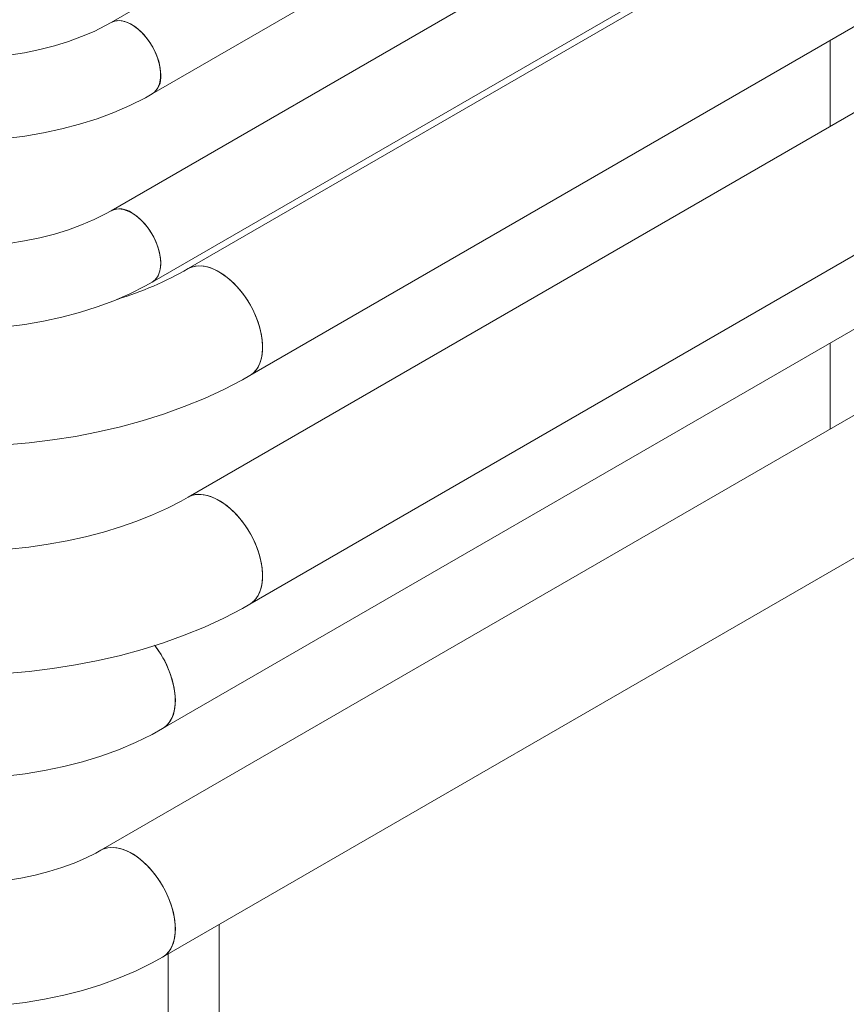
# Model space of a CAD drawing. Header units: millimetres. Extents: x 525 to 29324, y 175 to 20618.
# Tile 121 of 256: x 11532 to 11732, y 12393 to 12632. Entities that reach past the tile are written whole.
import ezdxf

# ---------------------------------------------------------------- set-up
doc = ezdxf.new("R2010")
doc.units = ezdxf.units.MM
doc.linetypes.add('SLD-Continua', pattern=[0])

msp = doc.modelspace()

# ---------------------------------------------------------------- linework, layer by layer
at = {"color": 7, "linetype": 'SLD-Continua', "lineweight": 18, "ltscale": 35}
for p, q in [((11759.38, 12749.79), (11553.77, 12631.1)), ((11563.77, 12613.78), (11769.36, 12732.46)), ((11798.97, 12726.93), (11553.77, 12585.38)), ((11563.77, 12568.06), (11808.96, 12709.6)), ((11761.11, 12680.22), (11572.49, 12571.33)), ((11809.19, 12652.46), (11572.49, 12515.81)), ((11587.49, 12545.35), (11776.11, 12654.23)), ((11587.49, 12489.83), (11824.19, 12626.48)), ((11728.48, 12626.74), (11728.48, 12605.86)), ((11566.27, 12459.61), (11776.11, 12580.75)), ((11809.19, 12578.97), (11551.27, 12430.08)), ((11566.27, 12404.09), (11824.19, 12552.99)), ((11728.48, 12553.25), (11728.48, 12532.37)), ((11579.99, 11672.79), (11579.99, 12412.01)), ((11579.99, 11672.79), (11579.99, 12412.01)), ((11579.99, 11672.79), (11579.99, 12412.01)), ((11579.99, 11672.79), (11579.99, 12412.01)), ((11579.99, 11672.79), (11579.99, 12412.01)), ((11567.61, 11671.23), (11567.61, 12404.87)), ((11567.61, 11671.23), (11567.61, 12404.87)), ((11567.61, 11671.23), (11567.61, 12404.87)), ((11567.61, 11671.23), (11567.61, 12404.87)), ((11567.61, 11671.23), (11567.61, 12404.87))]:
    msp.add_line(p, q, dxfattribs=at)
at = {"color": 7, "linetype": 'SLD-Continua', "lineweight": 18, "ltscale": 35, "flags": 128}
for points in [[(11553.77, 12631.1), (11552.41, 12630.34), (11549.62, 12628.95), (11546.6, 12627.66), (11543.39, 12626.49), (11539.99, 12625.44), (11536.44, 12624.53), (11532.74, 12623.76), (11528.94, 12623.15), (11525.04, 12622.7), (11521.09, 12622.41), (11517.1, 12622.29), (11513.1, 12622.35), (11509.13, 12622.57), (11505.2, 12622.96), (11501.35, 12623.51), (11497.61, 12624.22), (11493.99, 12625.09), (11490.52, 12626.09), (11487.23, 12627.22), (11484.13, 12628.48), (11481.26, 12629.83), (11478.92, 12631.1)], [(11565.84, 12618.35), (11565.72, 12619.97), (11565.34, 12621.68), (11564.72, 12623.42), (11563.89, 12625.12), (11562.87, 12626.72), (11561.71, 12628.17), (11560.44, 12629.41), (11559.11, 12630.4), (11557.77, 12631.1), (11556.46, 12631.49), (11555.24, 12631.55), (11554.14, 12631.28), (11553.77, 12631.1)], [(11563.77, 12613.77), (11564.33, 12614.18), (11565.06, 12615.07), (11565.56, 12616.22), (11565.81, 12617.6), (11565.81, 12619.15), (11565.56, 12620.82), (11565.06, 12622.55), (11564.33, 12624.27), (11563.4, 12625.93), (11562.31, 12627.47), (11561.09, 12628.82), (11559.78, 12629.94), (11558.44, 12630.79), (11557.11, 12631.33), (11555.84, 12631.56), (11554.67, 12631.45), (11553.78, 12631.1)], [(11468.92, 12613.78), (11470.85, 12612.7), (11474.6, 12610.84), (11478.52, 12609.15), (11482.61, 12607.64), (11486.84, 12606.31), (11491.19, 12605.17), (11495.65, 12604.22), (11500.19, 12603.45), (11504.8, 12602.88), (11509.46, 12602.5), (11514.15, 12602.31), (11518.84, 12602.32), (11523.53, 12602.52), (11528.18, 12602.91), (11532.79, 12603.5), (11537.33, 12604.27), (11541.78, 12605.24), (11546.12, 12606.39), (11550.35, 12607.73), (11554.43, 12609.25), (11558.35, 12610.96), (11562.1, 12612.84), (11563.77, 12613.78)], [(11553.77, 12585.38), (11552.41, 12584.62), (11549.62, 12583.23), (11546.6, 12581.94), (11543.39, 12580.77), (11539.99, 12579.72), (11536.44, 12578.81), (11532.74, 12578.04), (11528.94, 12577.43), (11525.04, 12576.98), (11521.09, 12576.69), (11517.1, 12576.57), (11513.1, 12576.63), (11509.13, 12576.85), (11505.2, 12577.24), (11501.35, 12577.79), (11497.61, 12578.51), (11493.99, 12579.37), (11490.52, 12580.37), (11487.23, 12581.51), (11484.13, 12582.76), (11481.26, 12584.11), (11478.92, 12585.38)], [(11563.77, 12568.06), (11564.53, 12568.66), (11565.21, 12569.61), (11565.64, 12570.82), (11565.84, 12572.25), (11565.77, 12573.84), (11565.46, 12575.53), (11564.9, 12577.26), (11564.12, 12578.98), (11563.14, 12580.61), (11562.01, 12582.1), (11560.77, 12583.4), (11559.45, 12584.46), (11558.1, 12585.23), (11556.78, 12585.7), (11555.53, 12585.85), (11554.4, 12585.66), (11553.77, 12585.38)], [(11563.77, 12568.06), (11564.12, 12568.28), (11564.9, 12569.1), (11565.46, 12570.19), (11565.77, 12571.51), (11565.84, 12573.03), (11565.64, 12574.68), (11565.21, 12576.4), (11564.53, 12578.13), (11563.65, 12579.81), (11562.6, 12581.38), (11561.4, 12582.78), (11560.11, 12583.96), (11558.77, 12584.88)], [(11587.49, 12545.35), (11588.17, 12545.82), (11589.1, 12546.81), (11589.82, 12548.08), (11590.31, 12549.58), (11590.56, 12551.29), (11590.56, 12553.17), (11590.31, 12555.16), (11589.82, 12557.24), (11589.1, 12559.33), (11588.17, 12561.41), (11587.04, 12563.41), (11585.75, 12565.29), (11584.32, 12567.01), (11582.8, 12568.52), (11581.2, 12569.8), (11579.58, 12570.81), (11577.97, 12571.53), (11576.4, 12571.93), (11574.92, 12572.02), (11573.56, 12571.79), (11572.49, 12571.33)], [(11590.59, 12552.21), (11590.47, 12554.15), (11590.1, 12556.19), (11589.49, 12558.28), (11588.66, 12560.37), (11587.63, 12562.42), (11586.42, 12564.37), (11585.05, 12566.17), (11583.57, 12567.79), (11582.01, 12569.19), (11580.39, 12570.34), (11578.77, 12571.21), (11577.18, 12571.77), (11575.65, 12572.02), (11574.22, 12571.95), (11572.93, 12571.55), (11572.49, 12571.33)], [(11468.92, 12568.06), (11470.85, 12566.98), (11474.6, 12565.12), (11478.52, 12563.43), (11482.61, 12561.92), (11486.84, 12560.59), (11491.19, 12559.45), (11495.65, 12558.5), (11500.19, 12557.73), (11504.8, 12557.16), (11509.46, 12556.78), (11514.15, 12556.59), (11518.84, 12556.6), (11523.53, 12556.8), (11528.18, 12557.19), (11532.79, 12557.78), (11537.33, 12558.55), (11541.78, 12559.52), (11546.12, 12560.67), (11550.35, 12562.01), (11554.43, 12563.53), (11558.35, 12565.24), (11562.1, 12567.12), (11563.77, 12568.06)], [(11587.49, 12545.35), (11587.63, 12545.43), (11588.66, 12546.28), (11589.49, 12547.41), (11590.1, 12548.8), (11590.47, 12550.42), (11590.59, 12552.21)], [(11445.21, 12545.35), (11447.57, 12544.02), (11452.11, 12541.7), (11456.84, 12539.55), (11461.74, 12537.58), (11466.79, 12535.79), (11471.98, 12534.18), (11477.3, 12532.76), (11482.73, 12531.52), (11488.25, 12530.47), (11493.84, 12529.62), (11499.5, 12528.95), (11505.2, 12528.48), (11510.94, 12528.2), (11516.69, 12528.12), (11522.44, 12528.23), (11528.17, 12528.53), (11533.87, 12529.02), (11539.51, 12529.71), (11545.1, 12530.59), (11550.61, 12531.66), (11556.02, 12532.91), (11561.32, 12534.36), (11566.5, 12535.99), (11571.54, 12537.8), (11576.43, 12539.8), (11581.15, 12541.98), (11585.68, 12544.33), (11587.49, 12545.35)], [(11572.49, 12515.81), (11570.82, 12514.88), (11567.45, 12513.16), (11563.86, 12511.53), (11560.06, 12510.02), (11556.06, 12508.62), (11551.88, 12507.34), (11547.55, 12506.21), (11543.06, 12505.21), (11538.46, 12504.37), (11533.76, 12503.69), (11528.97, 12503.17), (11524.13, 12502.82), (11519.25, 12502.63), (11514.35, 12502.62), (11509.47, 12502.77), (11504.61, 12503.09), (11499.81, 12503.58), (11495.08, 12504.24), (11490.45, 12505.05), (11485.94, 12506.02), (11481.56, 12507.13), (11477.34, 12508.38), (11473.3, 12509.77), (11469.46, 12511.27), (11465.82, 12512.88), (11462.42, 12514.59), (11460.21, 12515.81)], [(11572.49, 12515.82), (11573.56, 12516.27), (11574.92, 12516.51), (11576.4, 12516.42), (11577.97, 12516.01), (11579.58, 12515.29), (11581.2, 12514.29), (11582.8, 12513.01), (11584.32, 12511.49), (11585.75, 12509.77), (11587.04, 12507.89), (11588.17, 12505.89), (11589.1, 12503.82), (11589.82, 12501.72), (11590.31, 12499.65), (11590.56, 12497.65), (11590.56, 12495.78), (11590.31, 12494.07), (11589.82, 12492.56), (11589.1, 12491.3), (11588.17, 12490.3), (11587.48, 12489.83)], [(11590.59, 12496.7), (11590.47, 12498.64), (11590.1, 12500.68), (11589.49, 12502.77), (11588.66, 12504.86), (11587.63, 12506.9), (11586.42, 12508.85), (11585.05, 12510.66), (11583.57, 12512.28), (11582.01, 12513.68), (11580.39, 12514.83), (11578.77, 12515.69), (11577.18, 12516.25), (11575.65, 12516.5), (11574.22, 12516.43), (11572.93, 12516.04), (11572.49, 12515.81)], [(11587.49, 12489.83), (11587.63, 12489.92), (11588.66, 12490.77), (11589.49, 12491.9), (11590.1, 12493.29), (11590.47, 12494.9), (11590.59, 12496.7)], [(11445.21, 12489.83), (11447.57, 12488.51), (11452.11, 12486.18), (11456.84, 12484.04), (11461.74, 12482.06), (11466.79, 12480.27), (11471.98, 12478.66), (11477.3, 12477.24), (11482.73, 12476.01), (11488.25, 12474.96), (11493.84, 12474.1), (11499.5, 12473.44), (11505.2, 12472.97), (11510.94, 12472.69), (11516.69, 12472.6), (11522.44, 12472.71), (11528.17, 12473.01), (11533.87, 12473.51), (11539.51, 12474.19), (11545.1, 12475.07), (11550.61, 12476.14), (11556.02, 12477.4), (11561.32, 12478.84), (11566.5, 12480.47), (11571.54, 12482.29), (11576.43, 12484.28), (11581.15, 12486.46), (11585.68, 12488.81), (11587.49, 12489.83)], [(11566.27, 12459.61), (11566.96, 12460.08), (11567.89, 12461.08), (11568.61, 12462.34), (11569.1, 12463.85), (11569.35, 12465.56), (11569.35, 12467.43), (11569.1, 12469.43), (11568.61, 12471.5), (11567.89, 12473.6), (11566.96, 12475.67), (11565.83, 12477.67), (11564.54, 12479.55), (11564.32, 12479.84)], [(11566.27, 12459.61), (11566.42, 12459.7), (11567.45, 12460.55), (11568.28, 12461.68), (11568.89, 12463.07), (11569.26, 12464.68), (11569.38, 12466.48)], [(11466.42, 12459.61), (11468.5, 12458.46), (11472.44, 12456.49), (11476.55, 12454.72), (11480.83, 12453.13), (11485.25, 12451.73), (11489.78, 12450.53), (11494.41, 12449.53), (11499.13, 12448.72), (11503.9, 12448.11), (11508.73, 12447.7), (11513.58, 12447.49), (11518.44, 12447.47), (11523.29, 12447.66), (11528.12, 12448.04), (11532.9, 12448.62), (11537.62, 12449.4), (11542.27, 12450.38), (11546.82, 12451.55), (11551.25, 12452.92), (11555.56, 12454.49), (11559.72, 12456.25), (11563.72, 12458.2), (11566.27, 12459.61)], [(11551.27, 12430.08), (11550.05, 12429.4), (11547.53, 12428.14), (11544.78, 12426.97), (11541.81, 12425.88), (11538.65, 12424.9), (11535.32, 12424.05), (11531.83, 12423.32), (11528.23, 12422.75), (11524.52, 12422.32), (11520.76, 12422.05), (11516.95, 12421.94), (11513.14, 12422), (11509.36, 12422.22), (11505.62, 12422.6), (11501.97, 12423.13), (11498.43, 12423.81), (11495.03, 12424.63), (11491.8, 12425.58), (11488.75, 12426.64), (11485.92, 12427.8), (11483.32, 12429.04), (11481.42, 12430.08)], [(11569.38, 12410.96), (11569.26, 12412.9), (11568.89, 12414.94), (11568.28, 12417.03), (11567.45, 12419.12), (11566.42, 12421.17), (11565.2, 12423.11), (11563.84, 12424.92), (11562.36, 12426.54), (11560.79, 12427.94), (11559.18, 12429.09), (11557.56, 12429.96), (11555.96, 12430.52), (11554.43, 12430.77), (11553.01, 12430.69), (11551.72, 12430.3), (11551.27, 12430.08)], [(11566.27, 12404.1), (11566.96, 12404.57), (11567.89, 12405.56), (11568.61, 12406.83), (11569.1, 12408.33), (11569.35, 12410.04), (11569.35, 12411.92), (11569.1, 12413.91), (11568.61, 12415.99), (11567.89, 12418.08), (11566.96, 12420.15), (11565.83, 12422.16), (11564.54, 12424.04), (11563.11, 12425.76), (11561.58, 12427.27), (11559.99, 12428.55), (11558.37, 12429.56), (11556.75, 12430.28), (11555.19, 12430.68), (11553.71, 12430.77), (11552.34, 12430.54), (11551.28, 12430.08)], [(11566.27, 12404.09), (11566.42, 12404.18), (11567.45, 12405.03), (11568.28, 12406.16), (11568.89, 12407.55), (11569.26, 12409.16), (11569.38, 12410.96)], [(11466.42, 12404.09), (11468.5, 12402.94), (11472.44, 12400.98), (11476.55, 12399.2), (11480.83, 12397.61), (11485.25, 12396.22), (11489.78, 12395.02), (11494.41, 12394.01), (11499.13, 12393.21), (11503.9, 12392.6), (11508.73, 12392.19), (11513.58, 12391.97), (11518.44, 12391.96), (11523.29, 12392.14), (11528.12, 12392.53), (11532.9, 12393.11), (11537.62, 12393.89), (11542.27, 12394.86), (11546.82, 12396.04), (11551.25, 12397.41), (11555.56, 12398.97), (11559.72, 12400.73), (11563.72, 12402.69), (11566.27, 12404.09)]]:
    msp.add_lwpolyline(points, dxfattribs=at)
at = {"color": 7, "linetype": 'SLD-Continua', "lineweight": 18, "ltscale": 1225}
for centre, radius, start, end in [((11560.92, 12617.82), 4.95, 305.1831, 6.1291), ((11555.87, 12581.03), 4.82, 52.9539, 115.608), ((11531.03, 12643.64), 83.36, 286.8576, 299.8228), ((11546.17, 12465.33), 23.24, 2.8404, 38.6629)]:
    msp.add_arc(centre, radius, start, end, dxfattribs=at)

doc.saveas('drawing.dxf')
